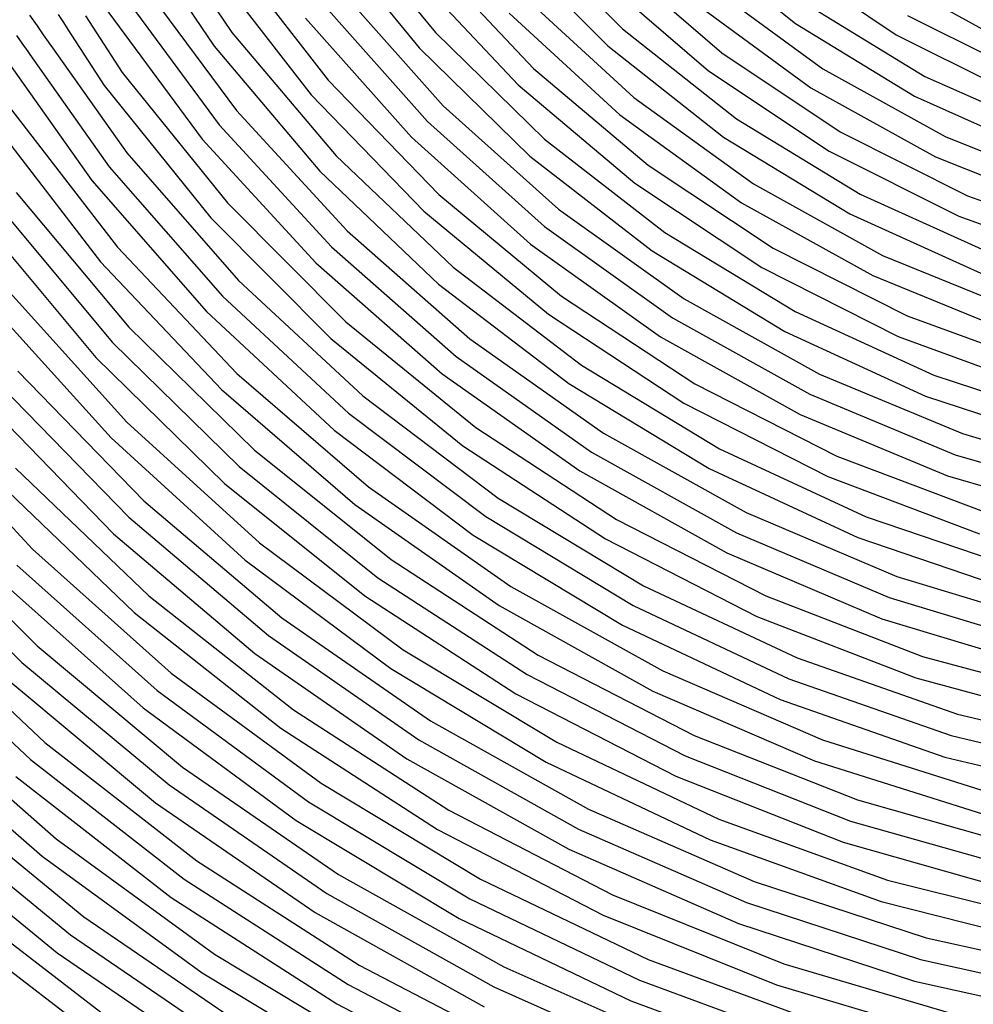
# Model space of a CAD drawing. Extents: x 0.63 to 8.47, y 0.57 to 6.57.
# Tile 12 of 45: x 2.38 to 3.24, y 1.9 to 2.78. Entities that reach past the tile are written whole.
import ezdxf

# ---------------------------------------------------------------- set-up
doc = ezdxf.new("R2010")
doc.units = 0

msp = doc.modelspace()

# ---------------------------------------------------------------- linework, layer by layer
at = {"layer": 'Default', "color": 5, "linetype": 'CONTINUOUS'}
for p, q in [((2.670008, 2.873602, -0.125), (2.755791, 2.768121, -0.125)), ((2.653847, 2.86186, -0.125), (2.741074, 2.754614, -0.125)), ((2.83153, 2.863183, -0.125), (2.922729, 2.771442, -0.125)), ((2.816578, 2.849936, -0.125), (2.909482, 2.75649, -0.125)), ((2.980072, 2.854231, -0.125), (3.077167, 2.77628, -0.125)), ((2.52037, 2.84777, -0.125), (2.57402, 2.768234, -0.125)), ((2.502891, 2.838012, -0.125), (2.558117, 2.756145, -0.125)), ((2.572793, 2.838132, -0.125), (2.659851, 2.72571, -0.125)), ((2.751606, 2.833655, -0.125), (2.843193, 2.73604, -0.125)), ((2.915272, 2.833011, -0.125), (3.011464, 2.750084, -0.125)), ((3.065961, 2.834156, -0.125), (3.167097, 2.76608, -0.125)), ((2.556377, 2.82675, -0.125), (2.644787, 2.712591, -0.125)), ((2.491376, 2.815944, -0.125), (2.578098, 2.69865, -0.125)), ((2.736303, 2.820815, -0.125), (2.829485, 2.72151, -0.125)), ((2.901366, 2.81867, -0.125), (2.999425, 2.734143, -0.125)), ((3.15317, 2.82144, -0.125), (3.257502, 2.763781, -0.125)), ((2.47473, 2.804901, -0.125), (2.562719, 2.6859, -0.125)), ((2.671027, 2.806094, -0.125), (2.762737, 2.702936, -0.125)), ((3.001127, 2.809353, -0.125), (3.101659, 2.73582, -0.125)), ((2.835966, 2.79945, -0.125), (2.932863, 2.710297, -0.125)), ((2.458083, 2.793858, -0.125), (2.547341, 2.67315, -0.125)), ((2.655409, 2.793639, -0.125), (2.748612, 2.688811, -0.125)), ((2.988394, 2.793961, -0.125), (3.090955, 2.718953, -0.125)), ((3.088595, 2.792664, -0.125), (3.192717, 2.729069, -0.125)), ((2.393393, 2.783621, -0.06996), (2.400066, 2.774192, -0.084573)), ((2.418927, 2.784379, -0.089134), (2.423633, 2.777096, -0.105709)), ((2.443415, 2.783239, -0.125), (2.476076, 2.732701, -0.125)), ((2.639791, 2.781184, -0.125), (2.734486, 2.674686, -0.125)), ((2.821633, 2.785536, -0.125), (2.920276, 2.694785, -0.125)), ((3.177086, 2.78338, -0.125), (3.283948, 2.730218, -0.125)), ((2.400066, 2.774192, -0.084573), (2.405663, 2.766283, -0.101894)), ((2.423633, 2.777096, -0.105709), (2.427565, 2.771014, -0.123273)), ((2.427565, 2.771014, -0.123273), (2.430798, 2.766011, -0.125)), ((2.922729, 2.771442, -0.125), (3.024357, 2.691334, -0.125)), ((3.077167, 2.77628, -0.125), (3.183478, 2.711358, -0.125)), ((2.381765, 2.765514, -0.091569), (2.386465, 2.758873, -0.102419)), ((2.405663, 2.766283, -0.101894), (2.410069, 2.760056, -0.118178)), ((2.430798, 2.766011, -0.125), (2.459915, 2.72096, -0.125)), ((2.57402, 2.768234, -0.125), (2.667034, 2.658198, -0.125)), ((2.755791, 2.768121, -0.125), (2.853068, 2.673078, -0.125)), ((3.167097, 2.76608, -0.125), (3.276303, 2.711762, -0.125)), ((2.386465, 2.758873, -0.102419), (2.391879, 2.751222, -0.123072)), ((2.410069, 2.760056, -0.118178), (2.413898, 2.754646, -0.125)), ((2.413898, 2.754646, -0.125), (2.480256, 2.660877, -0.125)), ((2.558117, 2.756145, -0.125), (2.652531, 2.644461, -0.125)), ((2.741074, 2.754614, -0.125), (2.839987, 2.657981, -0.125)), ((2.909482, 2.75649, -0.125), (3.013009, 2.674894, -0.125)), ((2.370295, 2.747184, -0.125), (2.448928, 2.636082, -0.125)), ((2.391879, 2.751222, -0.123072), (2.393744, 2.748587, -0.125)), ((2.393744, 2.748587, -0.125), (2.464592, 2.64848, -0.125)), ((3.011464, 2.750084, -0.125), (3.117157, 2.67958, -0.125)), ((2.843193, 2.73604, -0.125), (2.945527, 2.649691, -0.125)), ((2.999425, 2.734143, -0.125), (3.107169, 2.66228, -0.125)), ((3.101659, 2.73582, -0.125), (3.210658, 2.675442, -0.125)), ((2.476076, 2.732701, -0.125), (2.570045, 2.616131, -0.125)), ((2.659851, 2.72571, -0.125), (2.758775, 2.62352, -0.125)), ((3.192717, 2.729069, -0.125), (3.304165, 2.67929, -0.125)), ((2.459915, 2.72096, -0.125), (2.5552, 2.602764, -0.125)), ((2.829485, 2.72151, -0.125), (2.933598, 2.633667, -0.125)), ((3.090955, 2.718953, -0.125), (3.202152, 2.657367, -0.125)), ((2.644787, 2.712591, -0.125), (2.745246, 2.608823, -0.125)), ((2.932863, 2.710297, -0.125), (3.03966, 2.633205, -0.125)), ((3.183478, 2.711358, -0.125), (3.297266, 2.660543, -0.125)), ((2.377349, 2.699304, -0.125), (2.47198, 2.576525, -0.125)), ((2.762737, 2.702936, -0.125), (2.86545, 2.610669, -0.125)), ((2.578098, 2.69865, -0.125), (2.67682, 2.591211, -0.125)), ((2.920276, 2.694785, -0.125), (3.028996, 2.616313, -0.125)), ((3.024357, 2.691334, -0.125), (3.13494, 2.624036, -0.125)), ((2.360953, 2.687892, -0.125), (2.456822, 2.563513, -0.125)), ((2.562719, 2.6859, -0.125), (2.662884, 2.576899, -0.125)), ((2.748612, 2.688811, -0.125), (2.852995, 2.595051, -0.125)), ((2.547341, 2.67315, -0.125), (2.648948, 2.562587, -0.125)), ((2.734486, 2.674686, -0.125), (2.84054, 2.579433, -0.125)), ((2.853068, 2.673078, -0.125), (2.960578, 2.589717, -0.125)), ((3.013009, 2.674894, -0.125), (3.125657, 2.606348, -0.125)), ((3.117157, 2.67958, -0.125), (3.230757, 2.622578, -0.125)), ((3.210658, 2.675442, -0.125), (3.326411, 2.629183, -0.125)), ((2.480256, 2.660877, -0.125), (2.579959, 2.546937, -0.125)), ((2.667034, 2.658198, -0.125), (2.771426, 2.558839, -0.125)), ((2.839987, 2.657981, -0.125), (2.949303, 2.573228, -0.125)), ((3.107169, 2.66228, -0.125), (3.22297, 2.604181, -0.125)), ((3.202152, 2.657367, -0.125), (3.320238, 2.610185, -0.125)), ((2.464592, 2.64848, -0.125), (2.565653, 2.532995, -0.125)), ((2.945527, 2.649691, -0.125), (3.057228, 2.575781, -0.125)), ((2.652531, 2.644461, -0.125), (2.758494, 2.543614, -0.125)), ((2.448928, 2.636082, -0.125), (2.551347, 2.519053, -0.125)), ((2.933598, 2.633667, -0.125), (3.04724, 2.558481, -0.125)), ((3.03966, 2.633205, -0.125), (3.154865, 2.569263, -0.125)), ((2.381558, 2.625319, -0.125), (2.481944, 2.50519, -0.125)), ((2.758775, 2.62352, -0.125), (2.86837, 2.532808, -0.125)), ((3.13494, 2.624036, -0.125), (3.252871, 2.57054, -0.125)), ((3.230757, 2.622578, -0.125), (3.350546, 2.579951, -0.125)), ((2.365634, 2.613257, -0.125), (2.467301, 2.491603, -0.125)), ((2.570045, 2.616131, -0.125), (2.675709, 2.509997, -0.125)), ((3.028996, 2.616313, -0.125), (3.146273, 2.551228, -0.125)), ((2.5552, 2.602764, -0.125), (2.662342, 2.495151, -0.125)), ((2.745246, 2.608823, -0.125), (2.85654, 2.516712, -0.125)), ((2.86545, 2.610669, -0.125), (2.97788, 2.530459, -0.125)), ((3.125657, 2.606348, -0.125), (3.245787, 2.551862, -0.125)), ((3.22297, 2.604181, -0.125), (3.345079, 2.560738, -0.125)), ((2.34971, 2.601196, -0.125), (2.452657, 2.478016, -0.125)), ((2.852995, 2.595051, -0.125), (2.967252, 2.513544, -0.125)), ((2.67682, 2.591211, -0.125), (2.78643, 2.494851, -0.125)), ((2.960578, 2.589717, -0.125), (3.076925, 2.519134, -0.125)), ((2.47198, 2.576525, -0.125), (2.578568, 2.463927, -0.125)), ((2.662884, 2.576899, -0.125), (2.774094, 2.479139, -0.125)), ((2.84054, 2.579433, -0.125), (2.956624, 2.49663, -0.125)), ((3.057228, 2.575781, -0.125), (3.176794, 2.51532, -0.125)), ((2.949303, 2.573228, -0.125), (3.067603, 2.501466, -0.125)), ((3.154865, 2.569263, -0.125), (3.276865, 2.519378, -0.125)), ((2.456822, 2.563513, -0.125), (2.564805, 2.449448, -0.125)), ((2.648948, 2.562587, -0.125), (2.761758, 2.463427, -0.125)), ((2.771426, 2.558839, -0.125), (2.885979, 2.471326, -0.125)), ((3.04724, 2.558481, -0.125), (3.168882, 2.496977, -0.125)), ((3.146273, 2.551228, -0.125), (3.270467, 2.500454, -0.125)), ((2.579959, 2.546937, -0.125), (2.690875, 2.44383, -0.125)), ((2.758494, 2.543614, -0.125), (2.874768, 2.454792, -0.125)), ((2.373013, 2.539192, -0.125), (2.480231, 2.42043, -0.125)), ((2.565653, 2.532995, -0.125), (2.678078, 2.428491, -0.125)), ((2.86837, 2.532808, -0.125), (2.987312, 2.454682, -0.125)), ((2.357571, 2.526519, -0.125), (2.466106, 2.406305, -0.125)), ((2.97788, 2.530459, -0.125), (3.098619, 2.463322, -0.125)), ((2.551347, 2.519053, -0.125), (2.665281, 2.413151, -0.125)), ((2.85654, 2.516712, -0.125), (2.977324, 2.437382, -0.125)), ((3.076925, 2.519134, -0.125), (3.200598, 2.462256, -0.125)), ((3.176794, 2.51532, -0.125), (3.30261, 2.469133, -0.125)), ((2.675709, 2.509997, -0.125), (2.791915, 2.415467, -0.125)), ((2.967252, 2.513544, -0.125), (3.089952, 2.445324, -0.125)), ((2.481944, 2.50519, -0.125), (2.593815, 2.395632, -0.125)), ((2.956624, 2.49663, -0.125), (3.081284, 2.427326, -0.125)), ((3.067603, 2.501466, -0.125), (3.19335, 2.443641, -0.125)), ((3.168882, 2.496977, -0.125), (3.296881, 2.449996, -0.125)), ((2.467301, 2.491603, -0.125), (2.580597, 2.380654, -0.125)), ((2.662342, 2.495151, -0.125), (2.780173, 2.399306, -0.125)), ((2.78643, 2.494851, -0.125), (2.905691, 2.410668, -0.125)), ((2.774094, 2.479139, -0.125), (2.895095, 2.393733, -0.125)), ((2.452657, 2.478016, -0.125), (2.567379, 2.365677, -0.125)), ((2.885979, 2.471326, -0.125), (3.009354, 2.396693, -0.125)), ((2.382959, 2.465783, -0.125), (2.495487, 2.350062, -0.125)), ((2.578568, 2.463927, -0.125), (2.696026, 2.362668, -0.125)), ((2.761758, 2.463427, -0.125), (2.884499, 2.376799, -0.125)), ((3.098619, 2.463322, -0.125), (3.226153, 2.41011, -0.125)), ((3.200598, 2.462256, -0.125), (3.329987, 2.419834, -0.125)), ((2.874768, 2.454792, -0.125), (2.999997, 2.379044, -0.125)), ((2.987312, 2.454682, -0.125), (3.11416, 2.390097, -0.125)), ((2.368006, 2.452536, -0.125), (2.481883, 2.335434, -0.125)), ((2.564805, 2.449448, -0.125), (2.683799, 2.346872, -0.125)), ((2.690875, 2.44383, -0.125), (2.811831, 2.352654, -0.125)), ((3.089952, 2.445324, -0.125), (3.219555, 2.391255, -0.125)), ((2.353054, 2.43929, -0.125), (2.468279, 2.320806, -0.125)), ((2.977324, 2.437382, -0.125), (3.106136, 2.371803, -0.125)), ((3.19335, 2.443641, -0.125), (3.324909, 2.400514, -0.125)), ((2.283158, 2.428542, -0.125), (2.396088, 2.306938, -0.125)), ((2.678078, 2.428491, -0.125), (2.800679, 2.33608, -0.125)), ((3.081284, 2.427326, -0.125), (3.212957, 2.3724, -0.125)), ((2.480231, 2.42043, -0.125), (2.598597, 2.312729, -0.125)), ((2.665281, 2.413151, -0.125), (2.789527, 2.319506, -0.125)), ((2.791915, 2.415467, -0.125), (2.917395, 2.333583, -0.125)), ((2.905691, 2.410668, -0.125), (3.033256, 2.33962, -0.125)), ((3.226153, 2.41011, -0.125), (3.358881, 2.371501, -0.125)), ((2.466106, 2.406305, -0.125), (2.585924, 2.297288, -0.125)), ((2.593815, 2.395632, -0.125), (2.716064, 2.297737, -0.125)), ((2.780173, 2.399306, -0.125), (2.907407, 2.316283, -0.125)), ((2.895095, 2.393733, -0.125), (3.02452, 2.321655, -0.125)), ((3.009354, 2.396693, -0.125), (3.140109, 2.33582, -0.125)), ((3.219555, 2.391255, -0.125), (3.354436, 2.352026, -0.125)), ((3.11416, 2.390097, -0.125), (3.24738, 2.339845, -0.125)), ((2.380887, 2.379322, -0.125), (2.499865, 2.265459, -0.125)), ((2.580597, 2.380654, -0.125), (2.704403, 2.281518, -0.125)), ((2.884499, 2.376799, -0.125), (3.015785, 2.30369, -0.125)), ((2.999997, 2.379044, -0.125), (3.132715, 2.317263, -0.125)), ((2.36643, 2.365536, -0.125), (2.486783, 2.250362, -0.125)), ((2.567379, 2.365677, -0.125), (2.692742, 2.265298, -0.125)), ((3.106136, 2.371803, -0.125), (3.241417, 2.320779, -0.125)), ((3.212957, 2.3724, -0.125), (3.349991, 2.33255, -0.125)), ((2.696026, 2.362668, -0.125), (2.823153, 2.273794, -0.125)), ((2.495487, 2.350062, -0.125), (2.618682, 2.245723, -0.125)), ((2.811831, 2.352654, -0.125), (2.941549, 2.27438, -0.125)), ((2.280696, 2.340429, -0.125), (2.400032, 2.220678, -0.125)), ((2.683799, 2.346872, -0.125), (2.812586, 2.256841, -0.125)), ((3.033256, 2.33962, -0.125), (3.167684, 2.28252, -0.125)), ((2.481883, 2.335434, -0.125), (2.606553, 2.229851, -0.125)), ((2.800679, 2.33608, -0.125), (2.932161, 2.256747, -0.125)), ((2.917395, 2.333583, -0.125), (3.050778, 2.265248, -0.125)), ((3.140109, 2.33582, -0.125), (3.276714, 2.28943, -0.125)), ((2.265933, 2.326972, -0.125), (2.386574, 2.205915, -0.125)), ((2.468279, 2.320806, -0.125), (2.594424, 2.213978, -0.125)), ((3.02452, 2.321655, -0.125), (3.160907, 2.263729, -0.125)), ((2.598597, 2.312729, -0.125), (2.726973, 2.217131, -0.125)), ((2.789527, 2.319506, -0.125), (2.922773, 2.239115, -0.125)), ((2.907407, 2.316283, -0.125), (3.042653, 2.246998, -0.125)), ((3.132715, 2.317263, -0.125), (3.271369, 2.270182, -0.125)), ((2.396088, 2.306938, -0.125), (2.519931, 2.196426, -0.125)), ((3.015785, 2.30369, -0.125), (3.15413, 2.244937, -0.125)), ((2.585924, 2.297288, -0.125), (2.715875, 2.200521, -0.125)), ((2.716064, 2.297737, -0.125), (2.847478, 2.212483, -0.125)), ((2.38213, 2.292648, -0.125), (2.507372, 2.180891, -0.125)), ((2.368171, 2.278358, -0.125), (2.494812, 2.165357, -0.125)), ((2.704403, 2.281518, -0.125), (2.83749, 2.195184, -0.125)), ((3.167684, 2.28252, -0.125), (3.307454, 2.240022, -0.125)), ((2.823153, 2.273794, -0.125), (2.958647, 2.19822, -0.125)), ((2.941549, 2.27438, -0.125), (3.078659, 2.209844, -0.125)), ((2.499865, 2.265459, -0.125), (2.629149, 2.163404, -0.125)), ((2.692742, 2.265298, -0.125), (2.827502, 2.177884, -0.125)), ((3.050778, 2.265248, -0.125), (3.190606, 2.211217, -0.125)), ((3.160907, 2.263729, -0.125), (3.302713, 2.220617, -0.125)), ((2.281501, 2.252127, -0.125), (2.407064, 2.134464, -0.125)), ((2.812586, 2.256841, -0.125), (2.949849, 2.180286, -0.125)), ((2.932161, 2.256747, -0.125), (3.071133, 2.19134, -0.125)), ((2.486783, 2.250362, -0.125), (2.617562, 2.147132, -0.125)), ((2.618682, 2.245723, -0.125), (2.751396, 2.153744, -0.125)), ((3.042653, 2.246998, -0.125), (3.184433, 2.192218, -0.125)), ((3.15413, 2.244937, -0.125), (3.297972, 2.201211, -0.125)), ((2.267216, 2.238164, -0.125), (2.394108, 2.119259, -0.125)), ((2.922773, 2.239115, -0.125), (3.063608, 2.172835, -0.125)), ((2.606553, 2.229851, -0.125), (2.740856, 2.136775, -0.125)), ((2.400032, 2.220678, -0.125), (2.52993, 2.112431, -0.125)), ((2.726973, 2.217131, -0.125), (2.864128, 2.13456, -0.125)), ((2.594424, 2.213978, -0.125), (2.730315, 2.119806, -0.125)), ((2.847478, 2.212483, -0.125), (2.986757, 2.140724, -0.125)), ((3.078659, 2.209844, -0.125), (3.22171, 2.159738, -0.125)), ((3.190606, 2.211217, -0.125), (3.335349, 2.172089, -0.125)), ((2.386574, 2.205915, -0.125), (2.517892, 2.096489, -0.125)), ((2.715875, 2.200521, -0.125), (2.854711, 2.116942, -0.125)), ((2.958647, 2.19822, -0.125), (3.101121, 2.13673, -0.125)), ((2.373117, 2.191153, -0.125), (2.505853, 2.080548, -0.125)), ((2.519931, 2.196426, -0.125), (2.6536, 2.097979, -0.125)), ((2.83749, 2.195184, -0.125), (2.978541, 2.122515, -0.125)), ((3.071133, 2.19134, -0.125), (3.216127, 2.140558, -0.125)), ((3.184433, 2.192218, -0.125), (3.331196, 2.152549, -0.125)), ((2.507372, 2.180891, -0.125), (2.642551, 2.081337, -0.125)), ((2.949849, 2.180286, -0.125), (3.094183, 2.117997, -0.125)), ((2.827502, 2.177884, -0.125), (2.970325, 2.104307, -0.125)), ((3.063608, 2.172835, -0.125), (3.210544, 2.121377, -0.125)), ((2.285466, 2.16378, -0.125), (2.417072, 2.048421, -0.125)), ((2.494812, 2.165357, -0.125), (2.631502, 2.064695, -0.125)), ((2.629149, 2.163404, -0.125), (2.767574, 2.074084, -0.125)), ((2.751396, 2.153744, -0.125), (2.892394, 2.074989, -0.125)), ((3.22171, 2.159738, -0.125), (3.369187, 2.124597, -0.125)), ((2.271661, 2.149341, -0.125), (2.404617, 2.032803, -0.125)), ((2.617562, 2.147132, -0.125), (2.757586, 2.056785, -0.125)), ((2.740856, 2.136775, -0.125), (2.88354, 2.057082, -0.125)), ((2.986757, 2.140724, -0.125), (3.132517, 2.083177, -0.125)), ((3.101121, 2.13673, -0.125), (3.249117, 2.089959, -0.125)), ((3.216127, 2.140558, -0.125), (3.365606, 2.104945, -0.125)), ((2.407064, 2.134464, -0.125), (2.542827, 2.02869, -0.125)), ((2.864128, 2.13456, -0.125), (3.008744, 2.065817, -0.125)), ((2.394108, 2.119259, -0.125), (2.531308, 2.01237, -0.125)), ((2.730315, 2.119806, -0.125), (2.874687, 2.039175, -0.125)), ((2.978541, 2.122515, -0.125), (3.126155, 2.064241, -0.125)), ((3.210544, 2.121377, -0.125), (3.362024, 2.085292, -0.125)), ((2.52993, 2.112431, -0.125), (2.669284, 2.016616, -0.125)), ((2.854711, 2.116942, -0.125), (3.001099, 2.047361, -0.125)), ((3.094183, 2.117997, -0.125), (3.24411, 2.07062, -0.125)), ((2.381152, 2.104054, -0.125), (2.519788, 1.99605, -0.125)), ((2.970325, 2.104307, -0.125), (3.119793, 2.045305, -0.125)), ((2.517892, 2.096489, -0.125), (2.658767, 1.999631, -0.125)), ((2.6536, 2.097979, -0.125), (2.795925, 2.012467, -0.125)), ((2.305804, 2.090402, -0.125), (2.441899, 1.978664, -0.125)), ((2.292482, 2.075517, -0.125), (2.429943, 1.96266, -0.125)), ((2.505853, 2.080548, -0.125), (2.648251, 1.982647, -0.125)), ((2.642551, 2.081337, -0.125), (2.786483, 1.994863, -0.125)), ((2.892394, 2.074989, -0.125), (3.040361, 2.010198, -0.125)), ((3.132517, 2.083177, -0.125), (3.283314, 2.04042, -0.125)), ((2.767574, 2.074084, -0.125), (2.913887, 1.998314, -0.125)), ((3.008744, 2.065817, -0.125), (3.15943, 2.011569, -0.125)), ((2.279159, 2.060633, -0.125), (2.417988, 1.946656, -0.125)), ((2.631502, 2.064695, -0.125), (2.77704, 1.97726, -0.125)), ((2.88354, 2.057082, -0.125), (3.033278, 1.99152, -0.125)), ((3.126155, 2.064241, -0.125), (3.278869, 2.020945, -0.125)), ((2.417072, 2.048421, -0.125), (2.558509, 1.945308, -0.125)), ((2.757586, 2.056785, -0.125), (2.905589, 1.980143, -0.125)), ((3.001099, 2.047361, -0.125), (3.153631, 1.992453, -0.125)), ((3.119793, 2.045305, -0.125), (3.274424, 2.001469, -0.125)), ((2.404617, 2.032803, -0.125), (2.547504, 1.928636, -0.125)), ((2.874687, 2.039175, -0.125), (3.026194, 1.972842, -0.125)), ((2.542827, 2.02869, -0.125), (2.687669, 1.935685, -0.125)), ((2.669284, 2.016616, -0.125), (2.816907, 1.934054, -0.125)), ((2.531308, 2.01237, -0.125), (2.677681, 1.918385, -0.125)), ((2.795925, 2.012467, -0.125), (2.945657, 1.940647, -0.125)), ((3.040361, 2.010198, -0.125), (3.19392, 1.959981, -0.125)), ((3.15943, 2.011569, -0.125), (3.314737, 1.972345, -0.125)), ((2.31528, 2.002761, -0.125), (2.457026, 1.893646, -0.125)), ((2.519788, 1.99605, -0.125), (2.667693, 1.901086, -0.125)), ((2.658767, 1.999631, -0.125), (2.808003, 1.916172, -0.125)), ((2.913887, 1.998314, -0.125), (3.066768, 1.936785, -0.125)), ((2.302439, 1.987458, -0.125), (2.445569, 1.877282, -0.125)), ((2.786483, 1.994863, -0.125), (2.937905, 1.922236, -0.125)), ((3.033278, 1.99152, -0.125), (3.188672, 1.940706, -0.125)), ((3.153631, 1.992453, -0.125), (3.31084, 1.952753, -0.125)), ((2.441899, 1.978664, -0.125), (2.587356, 1.879377, -0.125)), ((2.648251, 1.982647, -0.125), (2.799099, 1.89829, -0.125)), ((2.905589, 1.980143, -0.125), (3.060234, 1.917907, -0.125)), ((2.77704, 1.97726, -0.125), (2.930152, 1.903826, -0.125)), ((3.026194, 1.972842, -0.125), (3.183424, 1.921432, -0.125)), ((2.429943, 1.96266, -0.125), (2.576862, 1.862379, -0.125)), ((3.19392, 1.959981, -0.125), (3.351637, 1.924813, -0.125)), ((2.417988, 1.946656, -0.125), (2.566368, 1.845381, -0.125)), ((2.558509, 1.945308, -0.125), (2.708642, 1.855276, -0.125)), ((2.687669, 1.935685, -0.125), (2.840391, 1.856225, -0.125)), ((2.816907, 1.934054, -0.125), (2.971544, 1.865454, -0.125)), ((2.945657, 1.940647, -0.125), (3.101483, 1.883153, -0.125)), ((3.066768, 1.936785, -0.125), (3.224832, 1.890058, -0.125)), ((3.188672, 1.940706, -0.125), (3.348274, 1.905122, -0.125)), ((2.547504, 1.928636, -0.125), (2.699176, 1.837685, -0.125)), ((2.677681, 1.918385, -0.125), (2.832018, 1.838089, -0.125)), ((2.937905, 1.922236, -0.125), (3.095489, 1.864098, -0.125)), ((3.060234, 1.917907, -0.125), (3.220123, 1.870645, -0.125)), ((3.183424, 1.921432, -0.125), (3.34491, 1.885431, -0.125)), ((2.808003, 1.916172, -0.125), (2.964328, 1.846827, -0.125)), ((2.667693, 1.901086, -0.125), (2.823644, 1.819952, -0.125)), ((2.930152, 1.903826, -0.125), (3.089494, 1.845042, -0.125))]:
    msp.add_line(p, q, dxfattribs=at)
at = {"layer": 'Default', "color": 132, "linetype": 'CONTINUOUS'}
msp.add_circle((3.633208, 3.573408), 3, dxfattribs=at)
at = {"layer": 'Default', "color": 7, "linetype": 'CONTINUOUS'}
msp.add_arc((2.147765, 3.687329), 0.918036, 265.397217, 285.238233, dxfattribs=at)

doc.saveas('drawing.dxf')
